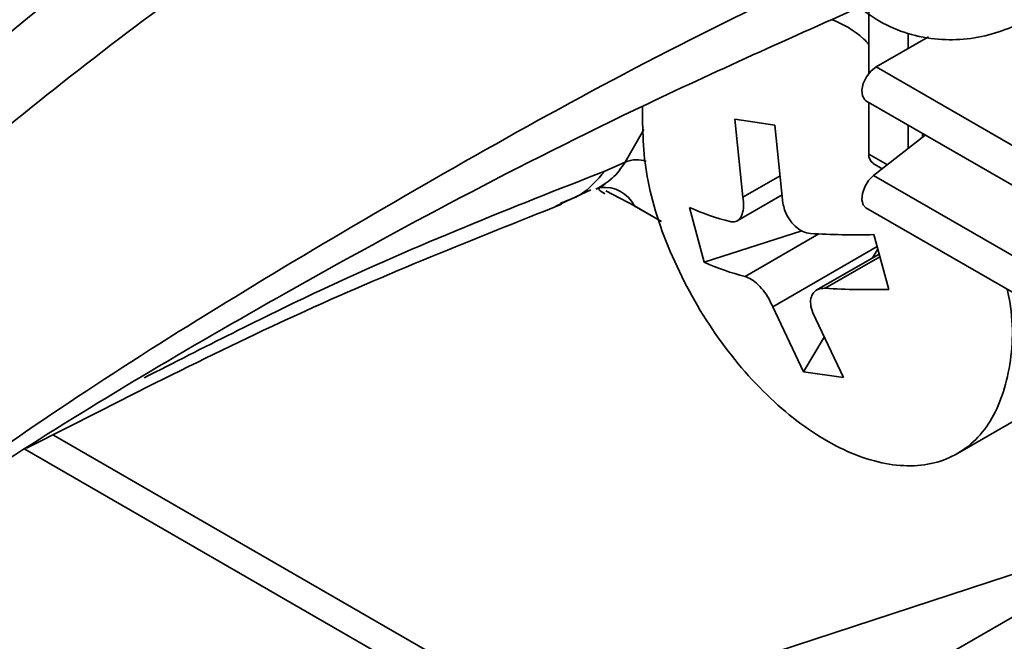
# Model space of a CAD drawing. Header units: millimetres. Extents: x 0 to 420, y 0 to 297.
# Tile 63 of 119: x 269 to 274, y 126 to 129. Entities that reach past the tile are written whole.
import ezdxf

# ---------------------------------------------------------------- set-up
doc = ezdxf.new("R2010")
doc.units = ezdxf.units.MM

msp = doc.modelspace()

# ---------------------------------------------------------------- linework, layer by layer
at = {"color": 7, "linetype": 'Continuous', "lineweight": 35}
for p, q in [((273.1566, 129.1211), (273.1566, 128.8103)), ((273.4517, 128.9916), (273.1919, 128.8417)), ((273.1919, 128.8417), (274.2172, 128.2498)), ((273.1419, 128.6734), (274.1672, 128.0815)), ((273.1566, 128.665), (273.1566, 128.4089)), ((272.6893, 128.553), (272.4904, 128.5823)), ((272.5307, 128.1949), (272.4904, 128.5823)), ((272.6893, 128.553), (272.7295, 128.1656)), ((273.4364, 128.5035), (273.1796, 128.3025)), ((271.9467, 128.3692), (271.8452, 128.3244)), ((273.1773, 128.3631), (273.2231, 128.3366)), ((274.2049, 127.7106), (273.1796, 128.3025)), ((271.6019, 128.1499), (271.7765, 128.2315)), ((271.8287, 128.2466), (271.8233, 128.2497)), ((271.8469, 128.261), (271.8234, 128.2424)), ((271.992, 128.1523), (271.8506, 128.226)), ((272.5023, 128.0774), (272.7253, 128.2061)), ((272.1259, 128.075), (271.9918, 128.1524)), ((272.2653, 128.1441), (272.3393, 127.8718)), ((273.1419, 128.1427), (274.1672, 127.5508)), ((272.8234, 128.0281), (272.3393, 127.8718)), ((273.2553, 127.7367), (273.1813, 128.009)), ((273.1738, 127.8932), (273.2007, 127.9375)), ((273.2074, 127.9126), (272.8979, 127.734)), ((272.8313, 127.3278), (272.6787, 127.6503)), ((272.8775, 127.621), (273.0301, 127.2985)), ((272.8313, 127.3278), (272.9351, 127.4992)), ((272.8313, 127.3278), (273.0301, 127.2985)), ((273.5959, 126.9217), (274.1866, 127.2627)), ((268.9664, 126.943), (271.4439, 125.5128)), ((275.2667, 126.9161), (273.5455, 125.9225)), ((272.4658, 125.8619), (274.2951, 126.4614))]:
    msp.add_line(p, q, dxfattribs=at)
at = {"color": 8, "linetype": 'Continuous', "lineweight": 35}
for p, q in [((273.351, 128.9335), (273.351, 129.0089)), ((272.0394, 128.5319), (271.9467, 128.3692)), ((273.351, 128.4367), (273.351, 128.5527)), ((273.4218, 128.492), (273.4218, 128.5119)), ((273.248, 128.3561), (273.1566, 128.4089)), ((272.5307, 128.1949), (272.7154, 128.3015)), ((271.992, 128.1523), (272.1259, 128.075)), ((272.5423, 127.8011), (272.9081, 128.0123)), ((273.1974, 127.9497), (272.6787, 127.6503)), ((273.2111, 127.8991), (272.9399, 127.7425)), ((271.637, 125.5535), (269.1078, 127.0136))]:
    msp.add_line(p, q, dxfattribs=at)
at = {"color": 7, "linetype": 'Continuous', "lineweight": 35, "flags": 128}
for points in [[(273.1919, 128.8417), (273.1663, 128.8213), (273.1442, 128.7927), (273.1285, 128.7596), (273.1215, 128.7265), (273.124, 128.698), (273.1358, 128.678), (273.1419, 128.6734)], [(273.1796, 128.3025), (273.1552, 128.2778), (273.1358, 128.2465), (273.124, 128.2129), (273.1215, 128.1814), (273.1285, 128.1565), (273.1419, 128.1427)], [(271.8245, 128.2427), (271.823, 128.2424), (271.8, 128.2342)]]:
    msp.add_lwpolyline(points, dxfattribs=at)
at = {"color": 8, "linetype": 'Continuous', "lineweight": 35}
for centre, radius, start, end in [((272.0027, 128.242), 0.139, 69.735, 113.7614), ((271.8434, 128.0774), 0.1664, 26.7783, 96.5445)]:
    msp.add_arc(centre, radius, start, end, dxfattribs=at)
at = {"color": 7, "linetype": 'Continuous', "lineweight": 35}
for centre, radius, start, end in [((273.2056, 128.4035), 0.0493, 173.7089, 234.9794), ((272.742, 129.1862), 1.1459, 245.4194, 256.1797), ((273.0898, 131.629), 3.6211, 266.4556, 271.4478), ((272.816, 128.9138), 1.1458, 245.419, 256.1804), ((273.1638, 131.3574), 3.6218, 266.4556, 271.4468)]:
    msp.add_arc(centre, radius, start, end, dxfattribs=at)
for points, knots in [([(273.6464, 131.1906), (273.584, 131.15), (273.4106, 131.0369), (273.1617, 130.7609), (272.9429, 130.3699), (272.8314, 129.9584), (272.839, 129.5838), (272.9598, 129.2766), (273.1848, 129.0558), (273.474, 128.9621), (273.7653, 128.9869), (273.9383, 129.0715), (274.0214, 129.1121)], [0, 0, 0, 0, 0.065898, 0.183317, 0.30114, 0.421342, 0.534162, 0.635872, 0.728015, 0.825085, 0.916, 1, 1, 1, 1]), ([(267.8361, 126.1777), (268.1711, 126.4137), (268.8936, 126.9224), (270.3041, 127.7582), (271.7513, 128.5333), (272.8061, 129.0034), (273.1901, 129.1746)], [0, 0, 0, 0, 0.236948, 0.510849, 0.821889, 1, 1, 1, 1]), ([(273.1566, 128.9541), (273.148, 128.9632), (273.0913, 129.0233), (273.0284, 129.0522), (272.975, 129.0766)], [0, 0, 0, 0, 0.151452, 1, 1, 1, 1]), ([(272.0316, 128.6454), (272.033, 128.532), (272.0357, 128.2979), (272.1681, 127.896), (272.3823, 127.5085), (272.6623, 127.1802), (272.9737, 126.9501), (273.2822, 126.8437), (273.5524, 126.873), (273.7556, 127.0344), (273.8622, 127.3115), (273.879, 127.5665), (273.8476, 127.7173), (273.8434, 127.7377)], [0, 0, 0, 0, 0.093055, 0.192101, 0.291148, 0.390195, 0.489241, 0.588287, 0.687333, 0.786381, 0.885427, 0.984473, 1, 1, 1, 1]), ([(271.8, 128.2342), (271.8286, 128.2503), (271.8863, 128.2827), (271.9265, 128.3402), (271.9467, 128.3692)], [0, 0, 0, 0, 0.496187, 1, 1, 1, 1]), ([(271.8228, 128.2423), (271.8193, 128.2393), (271.8123, 128.2332), (271.8232, 128.2267), (271.8362, 128.218), (271.8449, 128.2122)], [0, 0, 0, 0, 0.242541, 0.491363, 1, 1, 1, 1]), ([(272.5307, 128.1949), (272.5324, 128.1791), (272.5359, 128.1476), (272.5284, 128.1085), (272.5122, 128.0817), (272.4908, 128.0702), (272.4749, 128.0725), (272.4683, 128.0734)], [0, 0, 0, 0, 0.213489, 0.427058, 0.638946, 0.850109, 1, 1, 1, 1]), ([(268.9745, 126.9478), (269.4287, 127.1797), (270.3635, 127.657), (271.2005, 127.989), (271.6308, 128.1597)], [0, 0, 0, 0, 0.485961, 1, 1, 1, 1]), ([(272.8659, 128.0148), (272.8531, 128.0171), (272.8276, 128.0219), (272.79, 128.0484), (272.7586, 128.086), (272.738, 128.1273), (272.732, 128.1543), (272.7295, 128.1656)], [0, 0, 0, 0, 0.2135038, 0.4270858, 0.6389504, 0.8501215, 1, 1, 1, 1]), ([(272.5423, 127.8011), (272.5525, 127.7973), (272.5728, 127.7896), (272.6072, 127.7611), (272.6392, 127.7239), (272.6638, 127.6849), (272.6743, 127.6605), (272.6787, 127.6503)], [0, 0, 0, 0, 0.213504, 0.427056, 0.638951, 0.850121, 1, 1, 1, 1]), ([(272.8775, 127.621), (272.8731, 127.6353), (272.8645, 127.6638), (272.8687, 127.701), (272.8855, 127.7282), (272.911, 127.742), (272.9314, 127.7423), (272.9399, 127.7425)], [0, 0, 0, 0, 0.213493, 0.427064, 0.63895, 0.850111, 1, 1, 1, 1])]:
    msp.add_open_spline(points, degree=3, knots=knots, dxfattribs=at)
at = {"color": 8, "linetype": 'Continuous', "lineweight": 35}
for points, knots in [([(270.9042, 130.3766), (270.4506, 130.1063), (269.4852, 129.5311), (268.748, 128.8946), (268.3571, 128.5571)], [0, 0, 0, 0, 0.469855, 1, 1, 1, 1]), ([(268.3555, 128.1109), (268.7545, 128.444), (269.5349, 129.0954), (270.5955, 129.7965), (271.2881, 130.1341), (271.4305, 130.2035)], [0, 0, 0, 0, 0.45393, 0.887737, 1, 1, 1, 1]), ([(272.9687, 129.3167), (272.8093, 129.2409), (272.0332, 128.8723), (270.7763, 128.169), (269.2262, 127.2304), (268.3741, 126.6129), (267.9473, 126.3037)], [0, 0, 0, 0, 0.079156, 0.385285, 0.692142, 1, 1, 1, 1]), ([(271.8452, 128.3244), (271.3847, 128.1437), (270.6617, 127.86), (269.8523, 127.4475), (269.5584, 127.2977)], [0, 0, 0, 0, 0.6369513, 1, 1, 1, 1]), ([(271.6258, 128.1657), (271.6599, 128.1776), (271.7456, 128.2075), (271.8078, 128.2805), (271.8452, 128.3244)], [0, 0, 0, 0, 0.39801, 1, 1, 1, 1])]:
    msp.add_open_spline(points, degree=3, knots=knots, dxfattribs=at)

doc.saveas('drawing.dxf')
